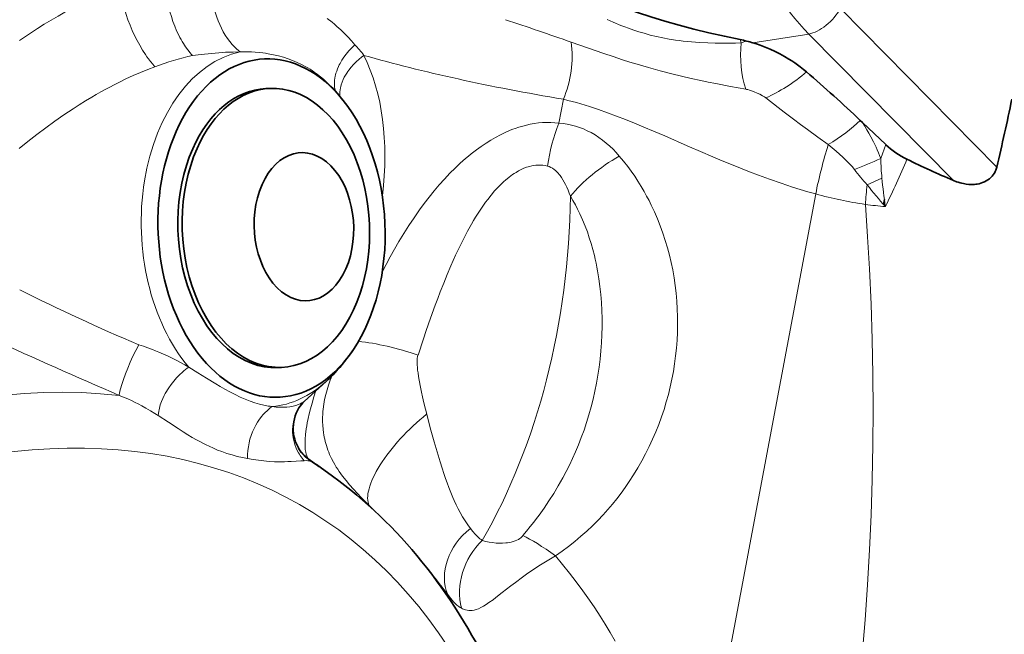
# Model space of a CAD drawing. Extents: x -922 to 7836, y -4841 to 1297.
# Tile 48 of 89: x 4530 to 4564, y -4334 to -4313. Entities that reach past the tile are written whole.
import ezdxf

# ---------------------------------------------------------------- set-up
doc = ezdxf.new("R2010")
doc.units = 0

msp = doc.modelspace()

# ---------------------------------------------------------------- linework, layer by layer
at = {"color": 7, "lineweight": 13}
for p, q in [((4563.712402, -4317.591797), (4558.336914, -4312.141113)), ((4557.255859, -4313.015625), (4555.333496, -4313.317871)), ((4562.219238, -4318.04834), (4557.255859, -4313.015625)), ((4554.927246, -4313.322266), (4554.895508, -4313.208496)), ((4548.819336, -4315.260742), (4548.665039, -4316.080566)), ((4559.723633, -4317.294434), (4559.895996, -4316.819336)), ((4559.260742, -4318.20166), (4559.764648, -4317.966309)), ((4557.490234, -4318.515625), (4552.699707, -4344.012207)), ((4540.334473, -4327.813965), (4540.085938, -4327.634766)), ((4542.146484, -4329.224609), (4542.177246, -4329.267578)), ((4542.146484, -4329.224609), (4542.331055, -4329.408691))]:
    msp.add_line(p, q, dxfattribs=at)
at = {"color": 7, "lineweight": 35}
for p, q in [((4538.742676, -4314.885254), (4538.594238, -4314.891602)), ((4559.020996, -4315.985352), (4559.100098, -4316.060547)), ((4559.100098, -4316.060547), (4559.895996, -4316.819336)), ((4539.13916, -4324.477051), (4538.990723, -4324.483398)), ((4540.663086, -4324.962402), (4539.919922, -4325.640625)), ((4539.827148, -4327.399902), (4539.836426, -4327.410156)), ((4540.887207, -4328.217285), (4540.334473, -4327.813965))]:
    msp.add_line(p, q, dxfattribs=at)
at = {"color": 7, "lineweight": 13}
for points in [[(4536.077148, -4313.753906), (4536.034668, -4313.708496), (4535.992676, -4313.661621), (4535.912598, -4313.5625), (4535.836426, -4313.45752), (4535.763672, -4313.347168), (4535.722168, -4313.27832), (4535.682129, -4313.208496), (4535.641113, -4313.132813), (4535.601563, -4313.055664), (4535.529297, -4312.902344), (4535.463379, -4312.744141), (4535.40332, -4312.583008), (4535.349121, -4312.418945), (4535.30127, -4312.252441), (4535.259277, -4312.083984), (4535.224121, -4311.914551), (4535.194824, -4311.744629), (4535.172852, -4311.574219), (4535.158691, -4311.416992), (4535.150879, -4311.260254), (4535.149414, -4311.10498), (4535.155273, -4310.952148)], [(4537.717285, -4313.629883), (4537.651855, -4313.577637), (4537.588379, -4313.522461), (4537.527344, -4313.463867), (4537.482422, -4313.417969), (4537.438965, -4313.370605), (4537.355957, -4313.270508), (4537.277344, -4313.165039), (4537.203613, -4313.054199), (4537.134277, -4312.937012), (4537.070313, -4312.815918), (4537.01123, -4312.690918), (4536.95752, -4312.562988), (4536.908691, -4312.432129), (4536.865723, -4312.29834), (4536.842285, -4312.217285), (4536.820313, -4312.135254), (4536.783203, -4311.969727), (4536.75293, -4311.802734), (4536.730469, -4311.633789), (4536.716797, -4311.472656), (4536.709473, -4311.311523), (4536.708984, -4311.150391), (4536.716309, -4310.989746)], [(4533.587402, -4311.402344), (4533.315918, -4311.505371), (4533.044434, -4311.615234), (4532.773438, -4311.731934), (4532.502441, -4311.855957), (4532.231445, -4311.986816), (4531.961914, -4312.124512), (4531.692383, -4312.268555), (4531.455566, -4312.400879), (4531.219238, -4312.538574), (4530.983887, -4312.681152), (4530.750488, -4312.828613), (4530.543457, -4312.962891), (4530.338379, -4313.101563), (4530.134277, -4313.243164)], [(4534.785645, -4314.141113), (4534.709473, -4314.054688), (4534.635254, -4313.963867), (4534.562988, -4313.869141), (4534.509766, -4313.795898), (4534.458008, -4313.720703), (4534.35791, -4313.56543), (4534.262695, -4313.404297), (4534.172363, -4313.23877), (4534.087402, -4313.069336), (4534.007324, -4312.895996), (4533.930176, -4312.712402), (4533.858887, -4312.526367), (4533.794434, -4312.338867), (4533.736816, -4312.150391), (4533.686523, -4311.961914), (4533.664551, -4311.867676), (4533.644531, -4311.773438), (4533.621094, -4311.648926), (4533.602051, -4311.524902), (4533.587402, -4311.402344)], [(4541.652832, -4313.382813), (4541.539551, -4313.248535), (4541.420898, -4313.118164), (4541.297363, -4312.992676), (4541.169922, -4312.871094), (4541.039063, -4312.753418), (4540.956055, -4312.682129), (4540.871094, -4312.612305), (4540.699219, -4312.477051)], [(4550.323242, -4312.519531), (4550.536133, -4312.611816), (4550.79834, -4312.719238), (4550.930176, -4312.77002), (4551.062012, -4312.818848), (4551.238281, -4312.880859), (4551.415039, -4312.938477), (4551.593262, -4312.991699), (4551.805664, -4313.049805), (4552.019531, -4313.102051), (4552.235352, -4313.148438), (4552.452148, -4313.188965), (4552.67041, -4313.223633), (4552.802734, -4313.242188), (4552.936035, -4313.258301), (4553.079102, -4313.273926), (4553.222168, -4313.287109), (4553.500977, -4313.308105), (4553.782227, -4313.321777), (4554.034668, -4313.329102), (4554.288086, -4313.331543), (4554.542969, -4313.330566), (4554.734863, -4313.327148), (4554.927246, -4313.322266)], [(4549.09082, -4313.293457), (4549.651367, -4313.48877), (4550.212891, -4313.683594), (4550.532715, -4313.79248), (4550.854492, -4313.898438), (4551.103027, -4313.978027), (4551.354004, -4314.055664), (4551.745117, -4314.170898), (4552.143066, -4314.28125), (4552.547852, -4314.386719), (4552.876953, -4314.466797), (4553.209473, -4314.543945), (4553.544922, -4314.617676), (4553.798828, -4314.670898), (4554.053711, -4314.722168), (4554.566895, -4314.819824), (4555.083984, -4314.911621)], [(4537.717285, -4313.629883), (4537.469727, -4313.633789), (4537.212402, -4313.64502), (4536.976074, -4313.661133), (4536.731445, -4313.682617), (4536.374023, -4313.719238), (4536.07666, -4313.753906)], [(4540.67627, -4314.666016), (4540.573242, -4314.571777), (4540.46875, -4314.483398), (4540.362793, -4314.400879), (4540.255859, -4314.323242), (4540.185059, -4314.274902), (4540.11377, -4314.229004), (4540.040039, -4314.183594), (4539.965332, -4314.140625), (4539.817871, -4314.061523), (4539.667969, -4313.989746), (4539.516113, -4313.924805), (4539.36084, -4313.866699), (4539.197754, -4313.812988), (4539.030273, -4313.766113), (4538.857422, -4313.725586), (4538.678711, -4313.691406), (4538.586426, -4313.676758), (4538.492676, -4313.664063), (4538.364746, -4313.649902), (4538.233398, -4313.638672), (4538.098145, -4313.631348), (4537.911133, -4313.626953), (4537.717285, -4313.629883)], [(4540.984863, -4314.975098), (4540.967773, -4314.902344), (4540.957031, -4314.828125), (4540.952148, -4314.752441), (4540.952637, -4314.675781), (4540.95752, -4314.606934), (4540.966797, -4314.537598), (4540.979492, -4314.468262), (4540.991699, -4314.416504), (4541.005859, -4314.364258), (4541.030762, -4314.288086), (4541.05957, -4314.211914), (4541.091797, -4314.136719), (4541.119141, -4314.080566), (4541.147949, -4314.025391), (4541.210938, -4313.916016), (4541.280762, -4313.80957), (4541.356445, -4313.706543), (4541.401855, -4313.649902), (4541.449219, -4313.594238), (4541.54834, -4313.486328), (4541.652832, -4313.382813)], [(4541.134766, -4315.152832), (4541.132813, -4315.081055), (4541.13623, -4315.008789), (4541.144531, -4314.936523), (4541.157227, -4314.86377), (4541.168457, -4314.81543), (4541.182129, -4314.767578), (4541.214355, -4314.671875), (4541.253418, -4314.577637), (4541.289551, -4314.504395), (4541.32959, -4314.431641), (4541.373535, -4314.36084), (4541.408691, -4314.308594), (4541.445801, -4314.256836), (4541.524902, -4314.157227), (4541.610352, -4314.061035), (4541.70166, -4313.96875), (4541.79834, -4313.881348), (4541.879395, -4313.813965), (4541.962891, -4313.75)], [(4534.785645, -4314.141113), (4534.536621, -4314.236816), (4534.287598, -4314.338867), (4534.038574, -4314.447266), (4533.790039, -4314.561523), (4533.541504, -4314.682129), (4533.386719, -4314.760254), (4533.231934, -4314.84082), (4533.077148, -4314.923828), (4532.922852, -4315.008789), (4532.769043, -4315.096191), (4532.615234, -4315.185059), (4532.400391, -4315.313965), (4532.186523, -4315.446289), (4531.973633, -4315.582031), (4531.814453, -4315.686523), (4531.65625, -4315.79248), (4531.341797, -4316.010742), (4531.030273, -4316.236328), (4530.722656, -4316.467773), (4530.418945, -4316.706055), (4530.119629, -4316.949707)], [(4555.77832, -4315.208496), (4555.732422, -4315.175781), (4555.666016, -4315.135742), (4555.571289, -4315.086426), (4555.47998, -4315.044434), (4555.380371, -4315.00293), (4555.280762, -4314.966309), (4555.214844, -4314.944824), (4555.159668, -4314.928711), (4555.116699, -4314.917969), (4555.083984, -4314.911621)], [(4557.490234, -4318.515625), (4557.223633, -4318.440918), (4556.95752, -4318.362305), (4556.692871, -4318.279297), (4556.495605, -4318.214844), (4556.298828, -4318.148438), (4555.907715, -4318.010742), (4555.520508, -4317.867188), (4555.211914, -4317.748535), (4554.905273, -4317.626953), (4554.591797, -4317.5), (4554.280273, -4317.370605), (4553.874512, -4317.199219), (4553.606445, -4317.084473), (4553.07666, -4316.855469), (4552.300781, -4316.519043), (4551.92041, -4316.356445), (4551.588379, -4316.216309), (4551.258789, -4316.080566), (4550.95166, -4315.95752), (4550.646484, -4315.838867), (4550.334961, -4315.723145), (4550.026367, -4315.61377), (4549.720215, -4315.512207), (4549.416992, -4315.418945), (4549.266113, -4315.375488), (4549.116211, -4315.334473), (4548.967285, -4315.296387), (4548.819336, -4315.260742)], [(4555.77832, -4315.208496), (4556.199707, -4315.537109), (4556.410156, -4315.700195), (4556.727051, -4315.942871), (4556.964844, -4316.122559), (4557.203613, -4316.300293), (4557.562988, -4316.561523), (4557.92334, -4316.815918)], [(4548.665039, -4316.080566), (4548.527832, -4316.064453), (4548.388672, -4316.055176), (4548.248047, -4316.053711), (4548.106445, -4316.058594), (4547.963867, -4316.070801), (4547.819824, -4316.090332), (4547.675293, -4316.116211), (4547.54834, -4316.144531), (4547.420898, -4316.178223), (4547.292969, -4316.216797), (4547.165039, -4316.260254), (4547.07959, -4316.291992), (4546.994141, -4316.326172), (4546.822754, -4316.400879), (4546.656738, -4316.481445), (4546.490723, -4316.569824), (4546.325684, -4316.665527), (4546.162109, -4316.768555), (4545.999512, -4316.87793), (4545.838867, -4316.994141), (4545.744629, -4317.065918), (4545.650879, -4317.139648), (4545.555664, -4317.217285), (4545.461914, -4317.296387), (4545.27832, -4317.458984), (4545.098633, -4317.62793), (4544.92334, -4317.803223), (4544.829102, -4317.900879), (4544.73584, -4318.000488), (4544.553711, -4318.203613), (4544.376953, -4318.412109), (4544.205078, -4318.624512), (4544.038086, -4318.841309), (4543.875977, -4319.061523), (4543.78125, -4319.195313), (4543.688477, -4319.32959), (4543.507813, -4319.601074), (4543.333984, -4319.875488), (4543.166992, -4320.151855), (4543.015625, -4320.414063), (4542.869629, -4320.677246), (4542.729004, -4320.941406), (4542.593262, -4321.206543)], [(4559.100098, -4316.060547), (4559.17627, -4316.183594), (4559.251953, -4316.310059), (4559.319336, -4316.427246), (4559.385742, -4316.547852), (4559.475586, -4316.720215), (4559.5625, -4316.900879), (4559.605469, -4316.997559), (4559.647949, -4317.097168), (4559.686523, -4317.194336), (4559.723633, -4317.294434)], [(4557.92334, -4316.815918), (4558.057617, -4316.92627), (4558.189453, -4317.038086), (4558.307617, -4317.141602), (4558.42334, -4317.248047), (4558.541992, -4317.363281), (4558.656738, -4317.48291), (4558.739258, -4317.575684), (4558.817871, -4317.671875)], [(4548.548828, -4330.960938), (4548.774414, -4330.79834), (4548.995605, -4330.631348), (4549.211426, -4330.459961), (4549.421387, -4330.284668), (4549.62207, -4330.107422), (4549.817383, -4329.925293), (4550.006348, -4329.738281), (4550.188477, -4329.547363), (4550.351074, -4329.366211), (4550.508301, -4329.180664), (4550.659668, -4328.991699), (4550.805664, -4328.799316), (4550.946289, -4328.603027), (4551.081543, -4328.403809), (4551.231934, -4328.169434), (4551.375977, -4327.932129), (4551.513184, -4327.691406), (4551.643066, -4327.447266), (4551.766602, -4327.199707), (4551.883301, -4326.949219), (4551.993164, -4326.695313), (4552.095703, -4326.4375), (4552.191406, -4326.176758), (4552.277344, -4325.921875), (4552.355957, -4325.665039), (4552.427734, -4325.405273), (4552.492188, -4325.144043), (4552.549316, -4324.881348), (4552.599609, -4324.616699), (4552.642578, -4324.350586), (4552.677734, -4324.083496), (4552.706055, -4323.81543), (4552.726563, -4323.546387), (4552.739746, -4323.276855), (4552.745605, -4323.006836), (4552.744141, -4322.736816), (4552.734863, -4322.466797), (4552.718262, -4322.197266), (4552.693848, -4321.928223), (4552.661621, -4321.659668), (4552.62207, -4321.39209), (4552.575195, -4321.125977), (4552.521973, -4320.869141), (4552.461914, -4320.614258), (4552.394531, -4320.36084), (4552.319824, -4320.109863), (4552.238281, -4319.86084), (4552.149414, -4319.614746), (4552.053223, -4319.371094), (4551.950195, -4319.130859), (4551.895508, -4319.012207), (4551.839355, -4318.894531), (4551.762207, -4318.73877), (4551.681152, -4318.584961), (4551.597168, -4318.432617), (4551.492676, -4318.25293), (4551.383301, -4318.076172), (4551.269531, -4317.902832), (4551.151367, -4317.73291), (4551.028809, -4317.566406), (4550.887695, -4317.386719), (4550.741699, -4317.211426)], [(4548.275879, -4317.557129), (4548.196289, -4317.540039), (4548.115234, -4317.52832), (4548.03418, -4317.522461), (4547.95166, -4317.522461), (4547.869141, -4317.52832), (4547.800293, -4317.537109), (4547.730957, -4317.549805), (4547.661133, -4317.566406), (4547.608887, -4317.581055), (4547.556641, -4317.597656), (4547.465332, -4317.632324), (4547.373535, -4317.672852), (4547.282715, -4317.719727), (4547.191895, -4317.771973), (4547.131836, -4317.80957), (4547.071777, -4317.850098), (4547.011719, -4317.893066), (4546.952148, -4317.938477), (4546.833984, -4318.035645), (4546.770996, -4318.091309), (4546.708496, -4318.149902), (4546.644531, -4318.212402), (4546.581055, -4318.277832), (4546.458008, -4318.412109), (4546.337402, -4318.554199), (4546.219727, -4318.703613), (4546.148438, -4318.798828), (4546.078613, -4318.896484), (4546.007813, -4318.998535), (4545.938477, -4319.102539), (4545.804688, -4319.313965), (4545.733887, -4319.431152), (4545.664551, -4319.549805), (4545.529297, -4319.79248), (4545.398438, -4320.041016), (4545.271973, -4320.293945), (4545.193848, -4320.457031), (4545.117188, -4320.621582), (4545.035156, -4320.802734), (4544.955078, -4320.984863), (4544.829102, -4321.28125), (4544.70752, -4321.580078), (4544.589355, -4321.880859), (4544.503418, -4322.106934), (4544.419434, -4322.333984), (4544.256836, -4322.787109), (4544.109863, -4323.210938), (4544.013672, -4323.495117), (4543.825684, -4324.051758)], [(4548.704102, -4317.882813), (4548.671387, -4317.840332), (4548.637695, -4317.800781), (4548.591797, -4317.751953), (4548.544922, -4317.708008), (4548.497559, -4317.668945), (4548.443359, -4317.630859), (4548.388184, -4317.599609), (4548.33252, -4317.574707), (4548.275879, -4317.557129)], [(4547.423828, -4330.260742), (4547.554199, -4330.107422), (4547.680664, -4329.952148), (4547.804199, -4329.794922), (4547.894531, -4329.675293), (4547.983398, -4329.555176), (4548.15625, -4329.311035), (4548.32373, -4329.062012), (4548.486328, -4328.806641), (4548.643555, -4328.54541), (4548.720215, -4328.412109), (4548.79541, -4328.277832), (4548.913086, -4328.058105), (4549.026367, -4327.834961), (4549.134766, -4327.60791), (4549.237793, -4327.37793), (4549.335938, -4327.144043), (4549.436035, -4326.888184), (4549.529785, -4326.629395), (4549.617188, -4326.367188), (4549.69873, -4326.102539), (4549.773438, -4325.834961), (4549.841797, -4325.564941), (4549.90332, -4325.292969), (4549.958496, -4325.019531), (4550.006836, -4324.744141), (4550.04834, -4324.467773), (4550.083008, -4324.19043), (4550.11084, -4323.912109), (4550.131836, -4323.633301), (4550.145508, -4323.354492), (4550.152344, -4323.076172), (4550.151855, -4322.798828), (4550.144043, -4322.521973), (4550.129395, -4322.246094), (4550.107422, -4321.971191), (4550.077637, -4321.69873), (4550.041016, -4321.427734), (4549.996582, -4321.159668), (4549.97168, -4321.025879), (4549.944336, -4320.893066), (4549.915527, -4320.761719), (4549.885254, -4320.631836), (4549.832031, -4320.424805), (4549.773926, -4320.220215), (4549.710938, -4320.018555), (4549.643066, -4319.819824), (4549.570313, -4319.624512), (4549.481445, -4319.407227), (4549.43457, -4319.300293), (4549.385742, -4319.194824), (4549.310059, -4319.039551), (4549.230957, -4318.887207), (4549.147949, -4318.73877), (4549.061523, -4318.59375)], [(4559.09082, -4334.354492), (4559.189941, -4333.155273), (4559.273926, -4331.954102), (4559.342285, -4330.751465), (4559.395508, -4329.547852), (4559.433594, -4328.342773), (4559.455566, -4327.136719), (4559.462891, -4325.929688), (4559.45459, -4324.722168), (4559.430664, -4323.513184), (4559.391602, -4322.303711), (4559.336914, -4321.09375), (4559.272949, -4319.985352), (4559.196289, -4318.875977)], [(4534.227051, -4323.698242), (4534.126465, -4323.893555), (4534.030273, -4324.092285), (4533.938477, -4324.294434), (4533.849609, -4324.501953), (4533.771484, -4324.697266), (4533.700684, -4324.888184), (4533.665039, -4324.991699), (4533.632324, -4325.09375), (4533.608887, -4325.174316), (4533.588867, -4325.251953), (4533.575684, -4325.310547), (4533.565918, -4325.365234), (4533.561523, -4325.404785), (4533.560547, -4325.439453)], [(4534.227051, -4323.698242), (4534.387695, -4323.748047), (4534.544434, -4323.801758), (4534.697266, -4323.858398), (4534.809082, -4323.902832), (4534.918945, -4323.94873), (4535.080078, -4324.019043), (4535.235352, -4324.091309), (4535.374512, -4324.15918), (4535.509277, -4324.228027), (4535.662109, -4324.308594), (4535.809082, -4324.38916), (4535.945313, -4324.46582)], [(4543.825684, -4324.051758), (4543.820313, -4324.05957), (4543.813477, -4324.073242), (4543.807617, -4324.089844), (4543.802246, -4324.113281), (4543.79541, -4324.160645), (4543.791504, -4324.225586), (4543.791992, -4324.310547), (4543.79541, -4324.390625), (4543.802734, -4324.481445)], [(4535.945313, -4324.46582), (4535.890625, -4324.505371), (4535.836914, -4324.546875), (4535.78125, -4324.592773), (4535.727051, -4324.640137), (4535.625, -4324.736816), (4535.527344, -4324.839355), (4535.43457, -4324.947266), (4535.346191, -4325.05957), (4535.259766, -4325.182617), (4535.218262, -4325.246582), (4535.178711, -4325.311035), (4535.14209, -4325.375), (4535.107422, -4325.439941), (4535.055176, -4325.546387), (4535.009277, -4325.654297), (4534.970215, -4325.763184), (4534.952637, -4325.820801), (4534.937012, -4325.87793), (4534.925293, -4325.930176), (4534.915039, -4325.981934), (4534.904785, -4326.056641), (4534.899902, -4326.129883)], [(4535.945313, -4324.46582), (4536.262207, -4324.663574), (4536.55957, -4324.850586), (4536.873047, -4325.043945), (4537.022461, -4325.132324), (4537.19043, -4325.229492), (4537.353516, -4325.318359), (4537.538086, -4325.413574), (4537.716797, -4325.499023), (4537.890137, -4325.574219), (4538.058594, -4325.639648), (4538.222168, -4325.695313), (4538.302734, -4325.720215), (4538.382324, -4325.742188), (4538.528809, -4325.777832), (4538.67334, -4325.805176), (4538.744629, -4325.81543), (4538.81543, -4325.824219)], [(4543.802734, -4324.481445), (4543.8125, -4324.569336), (4543.824219, -4324.663574), (4543.842285, -4324.785645), (4543.86377, -4324.915039), (4543.910156, -4325.161133), (4543.943359, -4325.323242), (4543.978516, -4325.485352), (4544.027832, -4325.700195), (4544.078613, -4325.912109), (4544.12207, -4326.085938)], [(4540.875977, -4324.758789), (4540.810547, -4324.919922), (4540.751953, -4325.083008), (4540.699707, -4325.247559), (4540.654297, -4325.413086), (4540.616699, -4325.57959), (4540.586426, -4325.746094), (4540.564453, -4325.912598), (4540.556152, -4325.995605), (4540.550293, -4326.078125), (4540.544922, -4326.210449), (4540.544434, -4326.341309), (4540.549805, -4326.470215), (4540.560059, -4326.597656), (4540.575684, -4326.722656), (4540.587891, -4326.79834), (4540.601563, -4326.873047), (4540.617676, -4326.94873), (4540.635742, -4327.023438), (4540.67627, -4327.16748)], [(4533.560547, -4325.439453), (4533.709961, -4325.498535), (4533.856445, -4325.562012), (4533.999023, -4325.628418), (4534.104004, -4325.679688), (4534.207031, -4325.732422), (4534.339355, -4325.803223), (4534.468262, -4325.874512), (4534.628418, -4325.966797), (4534.783203, -4326.059082), (4534.899902, -4326.129883)], [(4540.085938, -4327.634766), (4540.055664, -4327.605957), (4540.027832, -4327.567871), (4540.003418, -4327.52002), (4539.981934, -4327.460938), (4539.964844, -4327.38916), (4539.95166, -4327.303223), (4539.943848, -4327.202148), (4539.941895, -4327.083496), (4539.947266, -4326.946777), (4539.961426, -4326.780762), (4539.98584, -4326.591797), (4540.001953, -4326.489258), (4540.021484, -4326.381836), (4540.051758, -4326.230469), (4540.087891, -4326.071777), (4540.128906, -4325.906738), (4540.185059, -4325.70166), (4540.248047, -4325.491211), (4540.318359, -4325.276855)], [(4538.81543, -4325.824219), (4538.75, -4325.871582), (4538.687012, -4325.922852), (4538.625977, -4325.977051), (4538.582031, -4326.019043), (4538.539551, -4326.062988), (4538.497559, -4326.108887), (4538.45752, -4326.15625), (4538.381348, -4326.254395), (4538.311523, -4326.357422), (4538.247559, -4326.465332), (4538.189941, -4326.577148), (4538.136719, -4326.697266), (4538.090332, -4326.820801), (4538.05127, -4326.946777), (4538.019043, -4327.075684), (4537.994629, -4327.206055), (4537.977051, -4327.337402), (4537.966797, -4327.470215), (4537.963867, -4327.605957)], [(4538.81543, -4325.824219), (4538.945801, -4325.839355), (4539.072266, -4325.847168), (4539.194824, -4325.847656), (4539.3125, -4325.841309), (4539.424316, -4325.828613), (4539.529297, -4325.80957), (4539.626465, -4325.784668), (4539.713867, -4325.755371), (4539.779297, -4325.728027), (4539.836426, -4325.699219), (4539.883301, -4325.669434), (4539.919922, -4325.640625)], [(4539.734863, -4325.867676), (4539.686523, -4325.952148), (4539.644043, -4326.039551), (4539.607422, -4326.129395), (4539.57666, -4326.22168), (4539.552246, -4326.315918), (4539.533691, -4326.411133), (4539.521484, -4326.508301), (4539.515625, -4326.606445), (4539.515625, -4326.704102), (4539.522461, -4326.802246), (4539.535645, -4326.899414), (4539.555176, -4326.995605), (4539.578125, -4327.08252), (4539.605957, -4327.16748), (4539.638672, -4327.250977), (4539.67627, -4327.33252), (4539.718262, -4327.411621), (4539.74707, -4327.459961), (4539.777344, -4327.506836), (4539.80957, -4327.553223), (4539.843262, -4327.598145), (4539.915039, -4327.68457)], [(4534.899902, -4326.129883), (4535.251953, -4326.363281), (4535.584961, -4326.583008), (4535.752441, -4326.69043), (4535.916016, -4326.791992), (4536.06543, -4326.881348), (4536.212891, -4326.96582), (4536.322754, -4327.026367), (4536.432617, -4327.084473), (4536.540039, -4327.138672), (4536.647461, -4327.19043), (4536.79248, -4327.255859), (4536.937988, -4327.316895), (4537.083496, -4327.373047), (4537.258789, -4327.434082), (4537.435059, -4327.487793), (4537.611328, -4327.534668), (4537.788086, -4327.574219), (4537.963867, -4327.605957)], [(4544.12207, -4326.085938), (4544.247559, -4326.559082), (4544.379395, -4327.03418), (4544.51416, -4327.499023), (4544.582031, -4327.723633), (4544.650391, -4327.942383), (4544.708008, -4328.120117), (4544.767578, -4328.294922), (4544.823242, -4328.451172), (4544.880371, -4328.604004), (4544.972168, -4328.835449), (4545.02002, -4328.947266), (4545.068848, -4329.056641), (4545.135254, -4329.198242), (4545.203125, -4329.334473), (4545.272949, -4329.465332), (4545.358887, -4329.615234), (4545.446289, -4329.756836), (4545.534668, -4329.88916), (4545.623535, -4330.012695)], [(4540.67627, -4327.16748), (4540.701172, -4327.243652), (4540.727539, -4327.317871), (4540.756348, -4327.392578), (4540.786621, -4327.46582), (4540.850586, -4327.60498), (4540.918945, -4327.736816), (4540.966309, -4327.820801), (4541.015137, -4327.901855), (4541.06543, -4327.980957), (4541.116699, -4328.057617), (4541.174805, -4328.139648), (4541.23291, -4328.21875), (4541.350586, -4328.369141), (4541.46875, -4328.510254), (4541.603516, -4328.662109), (4541.73584, -4328.805176), (4541.876465, -4328.95166), (4541.968262, -4329.04541), (4542.146484, -4329.224609)], [(4537.963867, -4327.605957), (4538.15625, -4327.642578), (4538.345703, -4327.671387), (4538.531738, -4327.693848), (4538.713379, -4327.708984), (4538.890137, -4327.718262), (4539.064941, -4327.722168), (4539.231445, -4327.721191), (4539.352539, -4327.717773), (4539.467285, -4327.712402), (4539.640137, -4327.70166), (4539.79248, -4327.691406), (4539.915039, -4327.68457)], [(4539.915039, -4327.68457), (4539.979004, -4327.683105), (4540.035156, -4327.68457), (4540.082031, -4327.689941), (4540.112305, -4327.696289), (4540.137207, -4327.705078)], [(4545.623535, -4330.012695), (4545.703613, -4330.114258), (4545.785156, -4330.20752), (4545.82959, -4330.254395), (4545.874512, -4330.29834), (4545.912598, -4330.333008), (4545.950195, -4330.365234), (4545.992188, -4330.397949), (4546.03418, -4330.426758)], [(4546.03418, -4330.426758), (4546.149414, -4330.458008), (4546.26709, -4330.48291), (4546.387695, -4330.501953), (4546.510254, -4330.514648), (4546.619629, -4330.52002), (4546.731445, -4330.519531), (4546.843262, -4330.511719), (4546.898926, -4330.505371), (4546.954102, -4330.49707), (4547.025879, -4330.48291), (4547.094238, -4330.465332), (4547.15918, -4330.444336), (4547.219727, -4330.419434), (4547.273926, -4330.391602), (4547.321289, -4330.362305), (4547.360352, -4330.33252), (4547.381348, -4330.312988), (4547.398926, -4330.294434), (4547.413086, -4330.276855), (4547.423828, -4330.260742)], [(4545.317383, -4332.755371), (4545.354492, -4332.774414), (4545.393066, -4332.791992), (4545.42627, -4332.804688), (4545.460938, -4332.815918), (4545.513184, -4332.828613), (4545.568848, -4332.836914), (4545.62793, -4332.839355), (4545.69043, -4332.835449), (4545.757324, -4332.824219), (4545.828125, -4332.804199), (4545.904785, -4332.775391), (4545.987305, -4332.736328), (4546.077148, -4332.686035), (4546.166016, -4332.630371), (4546.261719, -4332.564453), (4546.401367, -4332.462402), (4546.501953, -4332.385742), (4546.720215, -4332.215332), (4547.013184, -4331.987305), (4547.168945, -4331.868164), (4547.411133, -4331.688965), (4547.598633, -4331.555664), (4547.789063, -4331.424805), (4547.913086, -4331.342773), (4548.038574, -4331.262207), (4548.207031, -4331.157715), (4548.377441, -4331.057129), (4548.548828, -4330.960938)], [(4550.599121, -4333.885742), (4550.432129, -4333.595703), (4550.259766, -4333.30957), (4550.08252, -4333.026855), (4549.900391, -4332.748535), (4549.713867, -4332.474121), (4549.603027, -4332.315918), (4549.490723, -4332.15918), (4549.262207, -4331.850586), (4549.028809, -4331.547852), (4548.791016, -4331.250977), (4548.548828, -4330.960938)], [(4544.845703, -4332.290039), (4544.948242, -4332.419922), (4544.998535, -4332.481445), (4545.047852, -4332.537598), (4545.097168, -4332.590332), (4545.15918, -4332.649902), (4545.19043, -4332.676758), (4545.22168, -4332.700684), (4545.269043, -4332.731445), (4545.317383, -4332.755371)]]:
    msp.add_lwpolyline(points, dxfattribs=at)
at = {"color": 7, "lineweight": 35}
for points in [[(4555.333496, -4313.317871), (4555.45752, -4313.356934), (4555.583496, -4313.401367), (4555.75293, -4313.466797), (4555.92334, -4313.539551), (4556.093262, -4313.618652), (4556.255371, -4313.700684), (4556.412598, -4313.786621), (4556.563477, -4313.875488), (4556.668945, -4313.941406), (4556.770508, -4314.008789), (4556.866699, -4314.075684), (4556.958496, -4314.143555), (4557.070313, -4314.230957), (4557.175293, -4314.319336)], [(4563.712402, -4317.591797), (4563.691406, -4317.664551), (4563.677734, -4317.701172), (4563.662109, -4317.736816), (4563.644531, -4317.771484), (4563.625488, -4317.805664), (4563.592285, -4317.855469), (4563.554199, -4317.90332), (4563.51123, -4317.94873), (4563.464355, -4317.990723), (4563.410156, -4318.03125), (4563.351563, -4318.067383), (4563.289551, -4318.099121), (4563.224609, -4318.125488), (4563.164551, -4318.14502), (4563.103027, -4318.161133), (4563.040527, -4318.172852), (4562.993164, -4318.179199), (4562.945801, -4318.184082), (4562.850586, -4318.1875), (4562.755859, -4318.183594), (4562.662109, -4318.173828), (4562.569336, -4318.157715), (4562.509277, -4318.144531), (4562.450195, -4318.129395), (4562.390625, -4318.111816), (4562.332031, -4318.092285), (4562.219238, -4318.04834)], [(4559.882813, -4318.949219), (4559.860352, -4318.916992), (4559.844727, -4318.881836), (4559.835449, -4318.84375), (4559.833496, -4318.802246), (4559.837891, -4318.757813), (4559.850098, -4318.709473)]]:
    msp.add_lwpolyline(points, dxfattribs=at)
at = {"color": 7, "lineweight": 13}
for centre, radius, start, end in [((4487.263672, -4490.974609), 188.130895, 70.813755, 71.541123), ((4555.996094, -4316.191895), 3.062549, 106.664011, 110.421571), ((4537.671387, -4317.062012), 5.421246, 37.658784, 42.739786), ((4538.335449, -4323.621094), 10.122603, 102.891172, 110.528225), ((4554.429199, -4318.387207), 6.208584, 158.192673, 172.318802), ((4548.505859, -4318.652832), 2.577685, 60.632586, 86.45118), ((4548.004883, -4319.516113), 3.576762, 40.098705, 60.422264), ((4573.26709, -4321.63623), 16.082877, 162.55909, 168.810147), ((4554.399902, -4305.784668), 12.681628, 290.38857, 294.822537), ((4571.11377, -4316.94043), 11.39542, 181.780325, 185.166459), ((4532.473145, -4305.479492), 30.540852, 333.829594, 337.188886), ((4565.976074, -4312.144043), 9.044064, 217.676466, 222.05153), ((4580.64502, -4315.944824), 20.97822, 185.530222, 188.234362), ((4570.321777, -4319.600586), 11.149075, 172.793104, 176.273782), ((4569.361816, -4310.424316), 12.748424, 217.595405, 221.967327), ((4561.64502, -4303.075195), 15.989466, 254.940113, 261.191376), ((4561.270508, -4302.698242), 16.309983, 262.693307, 265.119226), ((4563.669922, -4254.550781), 75.155734, 243.501848, 246.935801), ((4649.861328, -4057.024658), 292.528034, 245.638919, 246.573473), ((4540.962891, -4326.516602), 1.447219, 217.464033, 235.210067), ((4540.985352, -4326.385742), 1.539164, 221.712507, 234.228733), ((4540.001465, -4327.753418), 0.144657, 19.516967, 54.608503), ((4518.60498, -4351.851563), 32.728984, 36.703685, 38.938157), ((4546.580078, -4331.654785), 1.846756, 200.10911, 205.359504)]:
    msp.add_arc(centre, radius, start, end, dxfattribs=at)
at = {"color": 7, "lineweight": 35}
for centre, radius, start, end in [((4553.88916, -4318.205566), 5.097732, 76.057032, 78.615505), ((4554.039551, -4317.588867), 4.462919, 73.144066, 76.020251), ((4520.839355, -4356.478027), 55.655575, 46.682594, 49.242464), ((4536.464844, -4319.09375), 6.110753, 38.374315, 46.431899), ((4479.736328, -4297.73877), 86.29099, 346.698919, 348.28406), ((4561.914063, -4314.655273), 2.959608, 226.999756, 244.186384), ((4574.645996, -4288.749023), 31.825843, 243.861799, 247.016718), ((4536.553711, -4320.495117), 6.070815, 316.581908, 326.375474), ((4537.757324, -4321.306641), 4.618908, 316.712798, 326.48685), ((4536.750977, -4320.675293), 5.803962, 312.384012, 316.53341), ((4540.890625, -4326.574707), 1.35481, 148.534935, 217.369927), ((4540.645508, -4326.417969), 1.063858, 133.034012, 148.845777), ((4540.904297, -4326.475098), 1.419095, 213.577492, 222.690904)]:
    msp.add_arc(centre, radius, start, end, dxfattribs=at)
at = {"color": 7, "lineweight": 13}
for centre, major_axis, ratio, start_param, end_param in [((4560.588867, -4306.853027), (1.241211, -7.90332), 0.739997, 3.388284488, 5.48267959), ((4557.672363, -4312.245605), (-0.711914, -0.702148), 0.468368, 0.578026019, 2.148822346), ((4547.519531, -4314.146973), (-0.416504, -2.464844), 0.627101, 1.210559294, 2.027933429), ((4555.813477, -4313.822266), (0.0625, -1.999023), 0.451106, 4.445352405, 5.274501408), ((4538.428223, -4319.702637), (0.25293, -6.130371), 0.670186, 3.253654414, 5.574117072), ((4570.795898, -4306.632813), (38.460449, 0.592285), 0.263305, 3.86076039, 4.100112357), ((4532.141113, -4322.500977), (-8.375488, -10.570312), 0.606102, 2.360026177, 2.861022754), ((4556.390137, -4314.112305), (1.624023, 1.166992), 0.324171, 4.107937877, 4.973653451), ((4557.787109, -4316.217285), (1.682129, 1.082031), 0.290212, 4.607629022, 5.333215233), ((4552.050293, -4319.036621), (3.558594, 1.827148), 0.557153, 1.653523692, 2.232149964), ((4548.121094, -4321.303711), (-0.049316, -3.759277), 0.348806, 2.380338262, 2.718691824), ((4532.623047, -4316.160156), (-3.413574, 21.733398), 0.739997, 3.886395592, 4.485213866), ((4518.834961, -4365.54541), (-20.971191, -36.322754), 0.57735, 2.403477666, 8.151263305), ((4543.659668, -4325.322266), (3.724609, -1.334961), 0.317202, 1.639649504, 2.208699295), ((4517.866699, -4364.986328), (-21.718262, -37.617188), 0.57735, 3.390691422, 6.345128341), ((4538.428223, -4319.702637), (0.25293, -6.130371), 0.670186, 0.032650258, 0.512434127), ((4544.341797, -4327.306641), (2.125, 2.02002), 0.363388, 1.336133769, 3.026499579), ((4517.866699, -4364.986328), (-21.718262, -37.617188), 0.57735, 3.079683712, 3.115821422), ((4546.687012, -4331.339355), (1.672852, 1.246094), 0.814878, 1.599785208, 2.941681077), ((4549.606445, -4332.597168), (2.666016, -2.402832), 0.166068, 2.122456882, 2.662914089), ((4547.475586, -4331.960449), (-1.585938, -1.753906), 0.889414, 4.640196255, 5.750605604)]:
    msp.add_ellipse(centre, major_axis=major_axis, ratio=ratio, start_param=start_param, end_param=end_param, dxfattribs=at)
at = {"color": 7, "lineweight": 35}
for centre, major_axis, ratio, start_param, end_param in [((4564.61377, -4306.221191), (19.340332, 0.727539), 0.398955, 2.106804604, 4.170977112), ((4538.79248, -4319.6875), (0.240234, -5.81543), 0.670186, 2.397511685, 6.860134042), ((4538.79248, -4319.6875), (0.198242, -4.795898), 0.670186, 3.141628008, 4.080210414), ((4538.940918, -4319.681152), (-0.198242, 4.795898), 0.670186, 0.000035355, 0.938617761), ((4538.940918, -4319.681152), (-0.198242, 4.795898), 0.670186, 3.141628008, 6.283220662), ((4538.79248, -4319.6875), (0.240234, -5.81543), 0.670182, 0.744014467, 2.397526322), ((4538.79248, -4319.6875), (0.198242, -4.795898), 0.670186, 4.080210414, 6.283220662), ((4538.940918, -4319.681152), (-0.198242, 4.795898), 0.670186, 0.938617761, 3.141628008), ((4539.904785, -4319.641602), (-0.10498, 2.546387), 0.670186, 4.080210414, 10.363395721), ((4518.178711, -4363.666992), (-21.455078, -36.274902), 0.606746, 2.755254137, 3.082950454)]:
    msp.add_ellipse(centre, major_axis=major_axis, ratio=ratio, start_param=start_param, end_param=end_param, dxfattribs=at)

doc.saveas('drawing.dxf')
